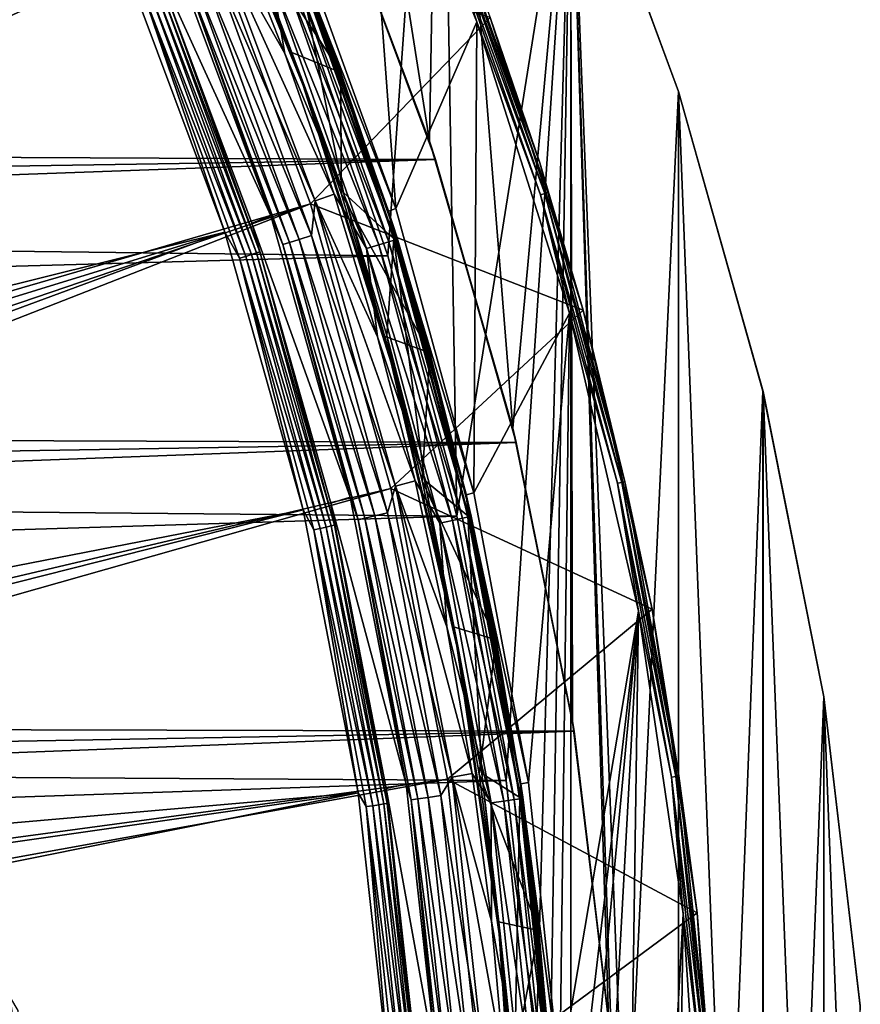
# Model space of a CAD drawing. Header units: millimetres. Extents: x -42.5 to 42.5, y -42.5 to 42.5.
# Tile 143 of 148: x 33.4 to 42.4, y 3.4 to 13.9. Entities that reach past the tile are written whole.
import ezdxf

# ---------------------------------------------------------------- set-up
doc = ezdxf.new("R2010")
doc.units = ezdxf.units.MM
doc.header["$LTSCALE"] = 127.314815
for name, color, linetype in [('1', 7, 'CONTINUOUS'), ('104', 7, 'CONTINUOUS'), ('113', 7, 'CONTINUOUS'), ('2', 7, 'CONTINUOUS'), ('21', 7, 'CONTINUOUS'), ('4', 7, 'CONTINUOUS'), ('47', 7, 'CONTINUOUS'), ('5', 7, 'CONTINUOUS'), ('52', 7, 'CONTINUOUS'), ('53', 7, 'CONTINUOUS'), ('54', 7, 'CONTINUOUS'), ('55', 7, 'CONTINUOUS'), ('56', 7, 'CONTINUOUS'), ('57', 7, 'CONTINUOUS'), ('58', 7, 'CONTINUOUS'), ('59', 7, 'CONTINUOUS'), ('6', 7, 'CONTINUOUS'), ('67', 7, 'CONTINUOUS'), ('68', 7, 'CONTINUOUS'), ('69', 7, 'CONTINUOUS'), ('72', 7, 'CONTINUOUS'), ('73', 7, 'CONTINUOUS'), ('75', 7, 'CONTINUOUS'), ('78', 7, 'CONTINUOUS'), ('79', 7, 'CONTINUOUS'), ('82', 7, 'CONTINUOUS'), ('84', 7, 'CONTINUOUS'), ('9', 7, 'CONTINUOUS')]:
    doc.layers.add(name, color=color, linetype=linetype)

msp = doc.modelspace()

# ---------------------------------------------------------------- linework, layer by layer
at = {"layer": '1', "linetype": 'Continuous'}
for points in [[(36.362, 14.1), (37.867, 19.296), (37.305, 11.373), (36.362, 14.1)], [(37.305, 11.373), (37.867, 19.296), (38.043, 8.585), (37.305, 11.373)], [(37.867, 19.296), (39.265, 16.265), (38.043, 8.585), (37.867, 19.296)], [(38.043, 8.585), (39.265, 16.265), (38.574, 5.749), (38.043, 8.585)], [(38.574, 5.749), (39.265, 16.265), (38.893, 2.883), (38.574, 5.749)], [(38.893, 2.883), (39.265, 16.265), (39, 0), (38.893, 2.883)], [(39.265, 16.265), (39.264, -16.265), (39, 0), (39.265, 16.265)], [(39.264, -16.265), (39.265, 16.265), (40.419, -13.135), (39.264, -16.265)], [(39.265, 16.265), (40.42, 13.134), (40.419, -13.135), (39.265, 16.265)], [(40.419, -13.135), (40.42, 13.134), (41.325, -9.923), (40.419, -13.135)], [(40.42, 13.134), (41.326, 9.922), (41.325, -9.923), (40.42, 13.134)], [(41.325, -9.923), (41.326, 9.922), (41.977, -6.649), (41.325, -9.923)], [(41.326, 9.922), (41.977, 6.649), (41.977, -6.649), (41.326, 9.922)], [(41.977, 6.649), (42.369, 3.335), (41.977, -6.649), (41.977, 6.649)]]:
    msp.add_3dface(points, dxfattribs=at)
at = {"layer": '104', "linetype": 'Continuous'}
for points in [[(25.484, 16.493, 33.6), (33.498, 0.34, 33.6), (24.345, 16.179, 33.6), (25.484, 16.493, 33.6)], [(33.338, 3.287, 33.6), (33.498, 0.34, 33.6), (25.484, 16.493, 33.6), (33.338, 3.287, 33.6)], [(24.345, 16.179, 33.6), (33.398, -2.609, 33.6), (23.171, 16.061, 33.6), (24.345, 16.179, 33.6)], [(33.498, 0.34, 33.6), (33.398, -2.609, 33.6), (24.345, 16.179, 33.6), (33.498, 0.34, 33.6)], [(33.398, -2.609, 33.6), (33.04, -5.534, 33.6), (21.996, 16.141, 33.6), (33.398, -2.609, 33.6)], [(23.171, 16.061, 33.6), (33.398, -2.609, 33.6), (21.996, 16.141, 33.6), (23.171, 16.061, 33.6)]]:
    msp.add_3dface(points, dxfattribs=at)
at = {"layer": '113', "linetype": 'Continuous'}
for points in [[(33.398, 1.047, 35.422), (33.283, 3.238, 35.31), (33.191, 3.855, 35.422), (33.398, 1.047, 35.422)], [(33.398, 1.047, 35.422), (33.191, 3.855, 35.422), (33.332, 1.045, 35.516), (33.398, 1.047, 35.422)]]:
    msp.add_3dface(points, dxfattribs=at)
at = {"layer": '2', "linetype": 'Continuous'}
for points in [[(40.419, 13.135, 50), (39.265, 16.265), (39.264, 16.265, 50), (40.419, 13.135, 50)], [(40.42, 13.134), (39.265, 16.265), (40.419, 13.135, 50), (40.42, 13.134)], [(41.325, 9.923, 50), (40.42, 13.134), (40.419, 13.135, 50), (41.325, 9.923, 50)], [(41.326, 9.922), (40.42, 13.134), (41.325, 9.923, 50), (41.326, 9.922)], [(41.977, 6.649, 50), (41.326, 9.922), (41.325, 9.923, 50), (41.977, 6.649, 50)], [(41.977, 6.649), (41.326, 9.922), (41.977, 6.649, 50), (41.977, 6.649)], [(42.369, 3.336, 50), (41.977, 6.649), (41.977, 6.649, 50), (42.369, 3.336, 50)], [(42.369, 3.335), (41.977, 6.649), (42.369, 3.336, 50), (42.369, 3.335)]]:
    msp.add_3dface(points, dxfattribs=at)
at = {"layer": '21', "linetype": 'Continuous'}
for points in [[(36.362, 14.1), (37.304, 11.375, 20.4), (36.362, 14.101, 20.4), (36.362, 14.1)], [(36.362, 14.1), (37.305, 11.373), (37.304, 11.375, 20.4), (36.362, 14.1)], [(37.305, 11.373), (38.043, 8.586, 20.4), (37.304, 11.375, 20.4), (37.305, 11.373)], [(37.305, 11.373), (38.043, 8.585), (38.043, 8.586, 20.4), (37.305, 11.373)], [(38.043, 8.585), (38.574, 5.75, 20.4), (38.043, 8.586, 20.4), (38.043, 8.585)], [(38.043, 8.585), (38.574, 5.749), (38.574, 5.75, 20.4), (38.043, 8.585)], [(38.574, 5.749), (38.893, 2.883), (38.574, 5.75, 20.4), (38.574, 5.749)], [(38.893, 2.883), (38.893, 2.883, 20.4), (38.574, 5.75, 20.4), (38.893, 2.883)]]:
    msp.add_3dface(points, dxfattribs=at)
at = {"layer": '4', "linetype": 'Continuous'}
for points in [[(37.751, 12.604, 50), (36.237, 22.207, 50), (36.615, 15.601, 50), (37.751, 12.604, 50)], [(37.867, 19.296, 50), (36.237, 22.207, 50), (37.751, 12.604, 50), (37.867, 19.296, 50)], [(38.643, 9.526, 50), (37.867, 19.296, 50), (37.751, 12.604, 50), (38.643, 9.526, 50)], [(39.264, 16.265, 50), (37.867, 19.296, 50), (38.643, 9.526, 50), (39.264, 16.265, 50)], [(39.285, 6.384, 50), (39.264, 16.265, 50), (38.643, 9.526, 50), (39.285, 6.384, 50)], [(40.419, 13.135, 50), (39.264, 16.265, 50), (39.8, 0, 50), (40.419, 13.135, 50)], [(39.8, 0, 50), (39.264, 16.265, 50), (39.671, 3.203, 50), (39.8, 0, 50)], [(39.671, 3.203, 50), (39.264, 16.265, 50), (39.285, 6.384, 50), (39.671, 3.203, 50)], [(40.42, -13.134, 50), (40.419, 13.135, 50), (39.8, 0, 50), (40.42, -13.134, 50)], [(41.325, 9.923, 50), (40.419, 13.135, 50), (40.42, -13.134, 50), (41.325, 9.923, 50)], [(41.325, 9.923, 50), (40.42, -13.134, 50), (41.326, -9.922, 50), (41.325, 9.923, 50)], [(41.977, 6.649, 50), (41.325, 9.923, 50), (41.326, -9.922, 50), (41.977, 6.649, 50)], [(41.977, 6.649, 50), (41.326, -9.922, 50), (41.977, -6.649, 50), (41.977, 6.649, 50)], [(42.369, 3.336, 50), (41.977, 6.649, 50), (42.369, -3.335, 50), (42.369, 3.336, 50)], [(41.977, 6.649, 50), (41.977, -6.649, 50), (42.369, -3.335, 50), (41.977, 6.649, 50)]]:
    msp.add_3dface(points, dxfattribs=at)
at = {"layer": '47', "linetype": 'Continuous'}
for points in [[(34.015, 17.774, 50), (32.432, 20.521, 50), (14.176, 7.524, 36.185), (34.015, 17.774, 50)], [(14.621, 6.619, 36.185), (34.015, 17.774, 50), (14.176, 7.524, 36.185), (14.621, 6.619, 36.185)], [(35.367, 14.904, 50), (34.015, 17.774, 50), (14.621, 6.619, 36.185), (35.367, 14.904, 50)], [(15.007, 5.688, 36.185), (35.367, 14.904, 50), (14.621, 6.619, 36.185), (15.007, 5.688, 36.185)], [(36.477, 11.933, 50), (35.367, 14.904, 50), (15.007, 5.688, 36.185), (36.477, 11.933, 50)], [(15.335, 4.735, 36.185), (36.477, 11.933, 50), (15.007, 5.688, 36.185), (15.335, 4.735, 36.185)], [(15.602, 3.764, 36.185), (36.477, 11.933, 50), (15.335, 4.735, 36.185), (15.602, 3.764, 36.185)], [(37.338, 8.88, 50), (36.477, 11.933, 50), (15.602, 3.764, 36.185), (37.338, 8.88, 50)], [(15.807, 2.777, 36.185), (37.338, 8.88, 50), (15.602, 3.764, 36.185), (15.807, 2.777, 36.185)], [(37.944, 5.765, 50), (37.338, 8.88, 50), (15.807, 2.777, 36.185), (37.944, 5.765, 50)], [(15.95, 1.779, 36.185), (37.944, 5.765, 50), (15.807, 2.777, 36.185), (15.95, 1.779, 36.185)], [(38.29, 2.612, 50), (37.944, 5.765, 50), (15.95, 1.779, 36.185), (38.29, 2.612, 50)]]:
    msp.add_3dface(points, dxfattribs=at)
at = {"layer": '5', "linetype": 'Continuous'}
for points in [[(37.751, 12.604, 50), (36.615, 15.601, 50), (36.716, 15.362, 24.8), (37.751, 12.604, 50)], [(37.817, 12.406, 24.8), (37.751, 12.604, 50), (36.716, 15.362, 24.8), (37.817, 12.406, 24.8)], [(38.643, 9.526, 50), (37.751, 12.604, 50), (37.817, 12.406, 24.8), (38.643, 9.526, 50)], [(38.681, 9.373, 24.8), (38.643, 9.526, 50), (37.817, 12.406, 24.8), (38.681, 9.373, 24.8)], [(39.285, 6.384, 50), (38.643, 9.526, 50), (38.681, 9.373, 24.8), (39.285, 6.384, 50)], [(39.301, 6.281, 24.8), (39.285, 6.384, 50), (38.681, 9.373, 24.8), (39.301, 6.281, 24.8)], [(39.671, 3.203, 50), (39.285, 6.384, 50), (39.301, 6.281, 24.8), (39.671, 3.203, 50)], [(39.675, 3.151, 24.8), (39.671, 3.203, 50), (39.301, 6.281, 24.8), (39.675, 3.151, 24.8)]]:
    msp.add_3dface(points, dxfattribs=at)
at = {"layer": '52', "linetype": 'Continuous'}
for points in [[(35.367, 14.904, 50), (36.477, 11.933, 50), (38.402, 13.928, 50), (35.367, 14.904, 50)], [(36.477, 11.933, 50), (39.398, 10.793, 50), (38.402, 13.928, 50), (36.477, 11.933, 50)], [(36.477, 11.933, 50), (37.338, 8.88, 50), (39.398, 10.793, 50), (36.477, 11.933, 50)], [(37.338, 8.88, 50), (40.139, 7.588, 50), (39.398, 10.793, 50), (37.338, 8.88, 50)], [(37.338, 8.88, 50), (37.944, 5.765, 50), (40.139, 7.588, 50), (37.338, 8.88, 50)], [(37.944, 5.765, 50), (40.62, 4.333, 50), (40.139, 7.588, 50), (37.944, 5.765, 50)], [(37.944, 5.765, 50), (38.29, 2.612, 50), (40.62, 4.333, 50), (37.944, 5.765, 50)], [(38.29, 2.612, 50), (40.837, 1.05, 50), (40.62, 4.333, 50), (38.29, 2.612, 50)]]:
    msp.add_3dface(points, dxfattribs=at)
at = {"layer": '53', "linetype": 'Continuous'}
for points in [[(39.398, 10.793, 50), (38.402, 13.928, 49.15), (38.402, 13.928, 50), (39.398, 10.793, 50)], [(38.932, 12.37, 49.15), (38.402, 13.928, 49.15), (39.398, 10.793, 50), (38.932, 12.37, 49.15)], [(39.399, 10.792, 49.15), (38.932, 12.37, 49.15), (39.398, 10.793, 50), (39.399, 10.792, 49.15)], [(40.139, 7.588, 50), (39.399, 10.792, 49.15), (39.398, 10.793, 50), (40.139, 7.588, 50)], [(40.139, 7.587, 49.15), (39.399, 10.792, 49.15), (40.139, 7.588, 50), (40.139, 7.587, 49.15)], [(40.62, 4.333, 50), (40.139, 7.587, 49.15), (40.139, 7.588, 50), (40.62, 4.333, 50)], [(40.62, 4.333, 49.15), (40.139, 7.587, 49.15), (40.62, 4.333, 50), (40.62, 4.333, 49.15)], [(40.837, 1.05, 50), (40.62, 4.333, 49.15), (40.62, 4.333, 50), (40.837, 1.05, 50)], [(40.836, 1.051, 49.15), (40.62, 4.333, 49.15), (40.837, 1.05, 50), (40.836, 1.051, 49.15)]]:
    msp.add_3dface(points, dxfattribs=at)
at = {"layer": '54', "linetype": 'Continuous'}
for points in [[(38.259, 13.882, 49), (37.018, 16.915, 49), (37.878, 15.047, 49.011), (38.259, 13.882, 49)], [(37.878, 15.047, 49.011), (37.923, 15.065, 49.044), (38.988, 12.043, 49.044), (37.878, 15.047, 49.011)], [(38.942, 12.029, 49.011), (38.259, 13.882, 49), (37.878, 15.047, 49.011), (38.942, 12.029, 49.011)], [(38.942, 12.029, 49.011), (37.878, 15.047, 49.011), (38.988, 12.043, 49.044), (38.942, 12.029, 49.011)], [(37.953, 15.077, 49.093), (39.019, 12.053, 49.093), (37.923, 15.065, 49.044), (37.953, 15.077, 49.093)], [(37.923, 15.065, 49.044), (39.019, 12.053, 49.093), (38.988, 12.043, 49.044), (37.923, 15.065, 49.044)], [(38.402, 13.928, 49.15), (38.932, 12.37, 49.15), (37.953, 15.077, 49.093), (38.402, 13.928, 49.15)], [(37.953, 15.077, 49.093), (38.932, 12.37, 49.15), (39.019, 12.053, 49.093), (37.953, 15.077, 49.093)], [(39.252, 10.759, 49), (38.259, 13.882, 49), (38.942, 12.029, 49.011), (39.252, 10.759, 49)], [(38.932, 12.37, 49.15), (39.399, 10.792, 49.15), (39.019, 12.053, 49.093), (38.932, 12.37, 49.15)], [(38.942, 12.029, 49.011), (38.988, 12.043, 49.044), (39.813, 8.947, 49.044), (38.942, 12.029, 49.011)], [(39.019, 12.053, 49.093), (39.845, 8.954, 49.093), (38.988, 12.043, 49.044), (39.019, 12.053, 49.093)], [(38.988, 12.043, 49.044), (39.845, 8.954, 49.093), (39.813, 8.947, 49.044), (38.988, 12.043, 49.044)], [(39.019, 12.053, 49.093), (39.399, 10.792, 49.15), (39.845, 8.954, 49.093), (39.019, 12.053, 49.093)], [(39.766, 8.937, 49.011), (39.252, 10.759, 49), (38.942, 12.029, 49.011), (39.766, 8.937, 49.011)], [(39.766, 8.937, 49.011), (38.942, 12.029, 49.011), (39.813, 8.947, 49.044), (39.766, 8.937, 49.011)], [(39.399, 10.792, 49.15), (40.139, 7.587, 49.15), (39.845, 8.954, 49.093), (39.399, 10.792, 49.15)], [(39.99, 7.566, 49), (39.252, 10.759, 49), (39.766, 8.937, 49.011), (39.99, 7.566, 49)], [(39.766, 8.937, 49.011), (39.813, 8.947, 49.044), (40.392, 5.796, 49.044), (39.766, 8.937, 49.011)], [(40.344, 5.789, 49.011), (39.99, 7.566, 49), (39.766, 8.937, 49.011), (40.344, 5.789, 49.011)], [(40.344, 5.789, 49.011), (39.766, 8.937, 49.011), (40.392, 5.796, 49.044), (40.344, 5.789, 49.011)], [(39.845, 8.954, 49.093), (40.425, 5.801, 49.093), (39.813, 8.947, 49.044), (39.845, 8.954, 49.093)], [(39.813, 8.947, 49.044), (40.425, 5.801, 49.093), (40.392, 5.796, 49.044), (39.813, 8.947, 49.044)], [(39.845, 8.954, 49.093), (40.139, 7.587, 49.15), (40.425, 5.801, 49.093), (39.845, 8.954, 49.093)], [(40.47, 4.324, 49), (39.99, 7.566, 49), (40.344, 5.789, 49.011), (40.47, 4.324, 49)], [(40.139, 7.587, 49.15), (40.62, 4.333, 49.15), (40.425, 5.801, 49.093), (40.139, 7.587, 49.15)], [(40.344, 5.789, 49.011), (40.392, 5.796, 49.044), (40.723, 2.609, 49.044), (40.344, 5.789, 49.011)], [(40.674, 2.606, 49.011), (40.47, 4.324, 49), (40.344, 5.789, 49.011), (40.674, 2.606, 49.011)], [(40.674, 2.606, 49.011), (40.344, 5.789, 49.011), (40.723, 2.609, 49.044), (40.674, 2.606, 49.011)], [(40.425, 5.801, 49.093), (40.755, 2.611, 49.093), (40.392, 5.796, 49.044), (40.425, 5.801, 49.093)], [(40.392, 5.796, 49.044), (40.755, 2.611, 49.093), (40.723, 2.609, 49.044), (40.392, 5.796, 49.044)], [(40.425, 5.801, 49.093), (40.62, 4.333, 49.15), (40.755, 2.611, 49.093), (40.425, 5.801, 49.093)], [(40.62, 4.333, 49.15), (40.836, 1.051, 49.15), (40.755, 2.611, 49.093), (40.62, 4.333, 49.15)], [(40.686, 1.054, 49), (40.47, 4.324, 49), (40.674, 2.606, 49.011), (40.686, 1.054, 49)]]:
    msp.add_3dface(points, dxfattribs=at)
at = {"layer": '55', "linetype": 'Continuous'}
for points in [[(37.391, 11.882, 49), (36.314, 14.852, 49), (37.018, 16.915, 49), (37.391, 11.882, 49)], [(38.259, 13.882, 49), (37.391, 11.882, 49), (37.018, 16.915, 49), (38.259, 13.882, 49)], [(38.226, 8.835, 49), (37.391, 11.882, 49), (38.259, 13.882, 49), (38.226, 8.835, 49)], [(39.252, 10.759, 49), (38.226, 8.835, 49), (38.259, 13.882, 49), (39.252, 10.759, 49)], [(38.813, 5.73, 49), (38.226, 8.835, 49), (39.252, 10.759, 49), (38.813, 5.73, 49)], [(39.148, 2.588, 49), (38.813, 5.73, 49), (39.252, 10.759, 49), (39.148, 2.588, 49)], [(39.99, 7.566, 49), (39.148, 2.588, 49), (39.252, 10.759, 49), (39.99, 7.566, 49)], [(39.756, -8.713, 49), (38.926, -11.884, 49), (39.99, 7.566, 49), (39.756, -8.713, 49)], [(38.926, -11.884, 49), (39.229, -0.571, 49), (39.99, 7.566, 49), (38.926, -11.884, 49)], [(39.221, 1.01, 49), (39.148, 2.588, 49), (39.99, 7.566, 49), (39.221, 1.01, 49)], [(39.229, -0.571, 49), (39.221, 1.01, 49), (39.99, 7.566, 49), (39.229, -0.571, 49)], [(40.47, 4.324, 49), (39.756, -8.713, 49), (39.99, 7.566, 49), (40.47, 4.324, 49)], [(40.329, -5.486, 49), (39.756, -8.713, 49), (40.47, 4.324, 49), (40.329, -5.486, 49)], [(40.686, 1.054, 49), (40.329, -5.486, 49), (40.47, 4.324, 49), (40.686, 1.054, 49)]]:
    msp.add_3dface(points, dxfattribs=at)
at = {"layer": '56', "linetype": 'Continuous'}
for points in [[(37.391, 11.882, 49), (36.238, 14.818, 48.948), (36.314, 14.852, 49), (37.391, 11.882, 49)], [(37.312, 11.854, 48.948), (36.238, 14.818, 48.948), (37.391, 11.882, 49), (37.312, 11.854, 48.948)], [(38.226, 8.835, 49), (37.312, 11.854, 48.948), (37.391, 11.882, 49), (38.226, 8.835, 49)], [(38.145, 8.814, 48.948), (37.312, 11.854, 48.948), (38.226, 8.835, 49), (38.145, 8.814, 48.948)], [(38.813, 5.73, 49), (38.145, 8.814, 48.948), (38.226, 8.835, 49), (38.813, 5.73, 49)], [(38.731, 5.716, 48.948), (38.145, 8.814, 48.948), (38.813, 5.73, 49), (38.731, 5.716, 48.948)], [(39.148, 2.588, 49), (38.731, 5.716, 48.948), (38.813, 5.73, 49), (39.148, 2.588, 49)], [(39.065, 2.582, 48.948), (38.731, 5.716, 48.948), (39.148, 2.588, 49), (39.065, 2.582, 48.948)]]:
    msp.add_3dface(points, dxfattribs=at)
at = {"layer": '57', "linetype": 'Continuous'}
for points in [[(34.476, 14.524, 47.872), (16.434, 7.953, 36.022), (33.159, 17.321, 47.872), (34.476, 14.524, 47.872)], [(16.869, 6.984, 36.022), (16.434, 7.953, 36.022), (34.476, 14.524, 47.872), (16.869, 6.984, 36.022)], [(35.558, 11.628, 47.872), (16.869, 6.984, 36.022), (34.476, 14.524, 47.872), (35.558, 11.628, 47.872)], [(17.246, 5.991, 36.022), (16.869, 6.984, 36.022), (35.558, 11.628, 47.872), (17.246, 5.991, 36.022)], [(17.565, 4.979, 36.022), (17.246, 5.991, 36.022), (35.558, 11.628, 47.872), (17.565, 4.979, 36.022)], [(36.396, 8.653, 47.872), (17.565, 4.979, 36.022), (35.558, 11.628, 47.872), (36.396, 8.653, 47.872)], [(17.825, 3.95, 36.022), (17.565, 4.979, 36.022), (36.396, 8.653, 47.872), (17.825, 3.95, 36.022)], [(36.986, 5.618, 47.872), (17.825, 3.95, 36.022), (36.396, 8.653, 47.872), (36.986, 5.618, 47.872)], [(18.024, 2.907, 36.022), (17.825, 3.95, 36.022), (36.986, 5.618, 47.872), (18.024, 2.907, 36.022)], [(18.163, 1.855, 36.022), (18.024, 2.907, 36.022), (36.986, 5.618, 47.872), (18.163, 1.855, 36.022)], [(37.324, 2.546, 47.872), (18.163, 1.855, 36.022), (36.986, 5.618, 47.872), (37.324, 2.546, 47.872)]]:
    msp.add_3dface(points, dxfattribs=at)
at = {"layer": '58', "linetype": 'Continuous'}
for points in [[(37.312, 11.854, 48.948), (36.384, 14.454, 44.923), (36.238, 14.818, 48.948), (37.312, 11.854, 48.948)], [(37.406, 11.555, 44.923), (36.384, 14.454, 44.923), (37.312, 11.854, 48.948), (37.406, 11.555, 44.923)], [(38.145, 8.814, 48.948), (37.406, 11.555, 44.923), (37.312, 11.854, 48.948), (38.145, 8.814, 48.948)], [(38.197, 8.584, 44.923), (37.406, 11.555, 44.923), (38.145, 8.814, 48.948), (38.197, 8.584, 44.923)], [(38.731, 5.716, 48.948), (38.197, 8.584, 44.923), (38.145, 8.814, 48.948), (38.731, 5.716, 48.948)], [(38.753, 5.561, 44.923), (38.197, 8.584, 44.923), (38.731, 5.716, 48.948), (38.753, 5.561, 44.923)], [(39.065, 2.582, 48.948), (38.753, 5.561, 44.923), (38.731, 5.716, 48.948), (39.065, 2.582, 48.948)], [(39.07, 2.503, 44.923), (38.753, 5.561, 44.923), (39.065, 2.582, 48.948), (39.07, 2.503, 44.923)]]:
    msp.add_3dface(points, dxfattribs=at)
at = {"layer": '59', "linetype": 'Continuous'}
for points in [[(37.306, 11.873, 41.5), (36.23, 14.836, 41.5), (36.38, 14.464, 42.846), (37.306, 11.873, 41.5)], [(37.306, 11.873, 41.5), (36.38, 14.464, 42.846), (37.403, 11.566, 42.846), (37.306, 11.873, 41.5)], [(38.14, 8.834, 41.5), (37.306, 11.873, 41.5), (37.403, 11.566, 42.846), (38.14, 8.834, 41.5)], [(38.14, 8.834, 41.5), (37.403, 11.566, 42.846), (38.195, 8.596, 42.846), (38.14, 8.834, 41.5)], [(38.727, 5.737, 41.5), (38.14, 8.834, 41.5), (38.195, 8.596, 42.846), (38.727, 5.737, 41.5)], [(38.727, 5.737, 41.5), (38.195, 8.596, 42.846), (38.751, 5.574, 42.846), (38.727, 5.737, 41.5)], [(39.063, 2.603, 41.5), (38.727, 5.737, 41.5), (38.751, 5.574, 42.846), (39.063, 2.603, 41.5)], [(39.063, 2.603, 41.5), (38.751, 5.574, 42.846), (39.069, 2.517, 42.846), (39.063, 2.603, 41.5)]]:
    msp.add_3dface(points, dxfattribs=at)
at = {"layer": '6', "linetype": 'Continuous'}
for points in [[(-37.696, 12.771, 24.8), (37.817, 12.406, 24.8), (36.716, 15.362, 24.8), (-37.696, 12.771, 24.8)], [(-37.143, 14.299, 24.8), (-37.696, 12.771, 24.8), (36.716, 15.362, 24.8), (-37.143, 14.299, 24.8)], [(-37.696, 12.771, 24.8), (-38.185, 11.222, 24.8), (37.817, 12.406, 24.8), (-37.696, 12.771, 24.8)], [(-38.611, 9.654, 24.8), (38.681, 9.373, 24.8), (37.817, 12.406, 24.8), (-38.611, 9.654, 24.8)], [(-38.185, 11.222, 24.8), (-38.611, 9.654, 24.8), (37.817, 12.406, 24.8), (-38.185, 11.222, 24.8)], [(-38.611, 9.654, 24.8), (-38.973, 8.069, 24.8), (38.681, 9.373, 24.8), (-38.611, 9.654, 24.8)], [(-39.27, 6.472, 24.8), (39.301, 6.281, 24.8), (38.681, 9.373, 24.8), (-39.27, 6.472, 24.8)], [(-38.973, 8.069, 24.8), (-39.27, 6.472, 24.8), (38.681, 9.373, 24.8), (-38.973, 8.069, 24.8)], [(-39.27, 6.472, 24.8), (-39.502, 4.863, 24.8), (39.301, 6.281, 24.8), (-39.27, 6.472, 24.8)], [(-39.667, 3.247, 24.8), (39.675, 3.151, 24.8), (39.301, 6.281, 24.8), (-39.667, 3.247, 24.8)], [(-39.502, 4.863, 24.8), (-39.667, 3.247, 24.8), (39.301, 6.281, 24.8), (-39.502, 4.863, 24.8)]]:
    msp.add_3dface(points, dxfattribs=at)
at = {"layer": '67', "linetype": 'Continuous'}
for points in [[(34.757, 14.643, 47.709), (35.847, 11.723, 47.709), (34.896, 14.271, 47.777), (34.757, 14.643, 47.709)], [(35.558, 11.628, 47.872), (34.476, 14.524, 47.872), (34.686, 14.185, 47.898), (35.558, 11.628, 47.872)], [(34.862, 14.257, 47.836), (35.896, 11.406, 47.836), (34.811, 14.237, 47.879), (34.862, 14.257, 47.836)], [(34.896, 14.271, 47.777), (35.931, 11.417, 47.777), (34.862, 14.257, 47.836), (34.896, 14.271, 47.777)], [(34.862, 14.257, 47.836), (35.931, 11.417, 47.777), (35.896, 11.406, 47.836), (34.862, 14.257, 47.836)], [(34.896, 14.271, 47.777), (35.847, 11.723, 47.709), (35.931, 11.417, 47.777), (34.896, 14.271, 47.777)], [(34.686, 14.185, 47.898), (34.75, 14.212, 47.9), (35.781, 11.369, 47.9), (34.686, 14.185, 47.898)], [(35.715, 11.348, 47.898), (35.558, 11.628, 47.872), (34.686, 14.185, 47.898), (35.715, 11.348, 47.898)], [(35.715, 11.348, 47.898), (34.686, 14.185, 47.898), (35.781, 11.369, 47.9), (35.715, 11.348, 47.898)], [(34.811, 14.237, 47.879), (35.844, 11.389, 47.879), (34.75, 14.212, 47.9), (34.811, 14.237, 47.879)], [(34.75, 14.212, 47.9), (35.844, 11.389, 47.879), (35.781, 11.369, 47.9), (34.75, 14.212, 47.9)], [(34.811, 14.237, 47.879), (35.896, 11.406, 47.836), (35.844, 11.389, 47.879), (34.811, 14.237, 47.879)], [(35.847, 11.723, 47.709), (36.693, 8.724, 47.709), (35.931, 11.417, 47.777), (35.847, 11.723, 47.709)], [(36.396, 8.653, 47.872), (35.558, 11.628, 47.872), (35.715, 11.348, 47.898), (36.396, 8.653, 47.872)], [(35.896, 11.406, 47.836), (36.698, 8.48, 47.836), (35.844, 11.389, 47.879), (35.896, 11.406, 47.836)], [(35.931, 11.417, 47.777), (36.733, 8.489, 47.777), (35.896, 11.406, 47.836), (35.931, 11.417, 47.777)], [(35.896, 11.406, 47.836), (36.733, 8.489, 47.777), (36.698, 8.48, 47.836), (35.896, 11.406, 47.836)], [(35.931, 11.417, 47.777), (36.693, 8.724, 47.709), (36.733, 8.489, 47.777), (35.931, 11.417, 47.777)], [(35.715, 11.348, 47.898), (35.781, 11.369, 47.9), (36.58, 8.453, 47.9), (35.715, 11.348, 47.898)], [(36.512, 8.438, 47.898), (36.396, 8.653, 47.872), (35.715, 11.348, 47.898), (36.512, 8.438, 47.898)], [(36.512, 8.438, 47.898), (35.715, 11.348, 47.898), (36.58, 8.453, 47.9), (36.512, 8.438, 47.898)], [(35.844, 11.389, 47.879), (36.644, 8.468, 47.879), (35.781, 11.369, 47.9), (35.844, 11.389, 47.879)], [(35.781, 11.369, 47.9), (36.644, 8.468, 47.879), (36.58, 8.453, 47.9), (35.781, 11.369, 47.9)], [(35.844, 11.389, 47.879), (36.698, 8.48, 47.836), (36.644, 8.468, 47.879), (35.844, 11.389, 47.879)], [(36.986, 5.618, 47.872), (36.396, 8.653, 47.872), (36.512, 8.438, 47.898), (36.986, 5.618, 47.872)], [(36.693, 8.724, 47.709), (37.288, 5.665, 47.709), (36.733, 8.489, 47.777), (36.693, 8.724, 47.709)], [(36.512, 8.438, 47.898), (36.58, 8.453, 47.9), (37.142, 5.482, 47.9), (36.512, 8.438, 47.898)], [(36.644, 8.468, 47.879), (37.207, 5.492, 47.879), (36.58, 8.453, 47.9), (36.644, 8.468, 47.879)], [(36.58, 8.453, 47.9), (37.207, 5.492, 47.879), (37.142, 5.482, 47.9), (36.58, 8.453, 47.9)], [(36.698, 8.48, 47.836), (37.261, 5.5, 47.836), (36.644, 8.468, 47.879), (36.698, 8.48, 47.836)], [(36.644, 8.468, 47.879), (37.261, 5.5, 47.836), (37.207, 5.492, 47.879), (36.644, 8.468, 47.879)], [(36.733, 8.489, 47.777), (37.297, 5.505, 47.777), (36.698, 8.48, 47.836), (36.733, 8.489, 47.777)], [(36.698, 8.48, 47.836), (37.297, 5.505, 47.777), (37.261, 5.5, 47.836), (36.698, 8.48, 47.836)], [(36.733, 8.489, 47.777), (37.288, 5.665, 47.709), (37.297, 5.505, 47.777), (36.733, 8.489, 47.777)], [(37.073, 5.472, 47.898), (36.986, 5.618, 47.872), (36.512, 8.438, 47.898), (37.073, 5.472, 47.898)], [(37.073, 5.472, 47.898), (36.512, 8.438, 47.898), (37.142, 5.482, 47.9), (37.073, 5.472, 47.898)], [(37.324, 2.546, 47.872), (36.986, 5.618, 47.872), (37.073, 5.472, 47.898), (37.324, 2.546, 47.872)], [(37.288, 5.665, 47.709), (37.628, 2.566, 47.709), (37.297, 5.505, 47.777), (37.288, 5.665, 47.709)], [(37.207, 5.492, 47.879), (37.528, 2.48, 47.879), (37.142, 5.482, 47.9), (37.207, 5.492, 47.879)], [(37.261, 5.5, 47.836), (37.583, 2.484, 47.836), (37.207, 5.492, 47.879), (37.261, 5.5, 47.836)], [(37.207, 5.492, 47.879), (37.583, 2.484, 47.836), (37.528, 2.48, 47.879), (37.207, 5.492, 47.879)], [(37.297, 5.505, 47.777), (37.619, 2.486, 47.777), (37.261, 5.5, 47.836), (37.297, 5.505, 47.777)], [(37.261, 5.5, 47.836), (37.619, 2.486, 47.777), (37.583, 2.484, 47.836), (37.261, 5.5, 47.836)], [(37.297, 5.505, 47.777), (37.628, 2.566, 47.709), (37.619, 2.486, 47.777), (37.297, 5.505, 47.777)], [(37.073, 5.472, 47.898), (37.142, 5.482, 47.9), (37.462, 2.476, 47.9), (37.073, 5.472, 47.898)], [(37.393, 2.471, 47.898), (37.324, 2.546, 47.872), (37.073, 5.472, 47.898), (37.393, 2.471, 47.898)], [(37.393, 2.471, 47.898), (37.073, 5.472, 47.898), (37.462, 2.476, 47.9), (37.393, 2.471, 47.898)], [(37.142, 5.482, 47.9), (37.528, 2.48, 47.879), (37.462, 2.476, 47.9), (37.142, 5.482, 47.9)]]:
    msp.add_3dface(points, dxfattribs=at)
at = {"layer": '68', "linetype": 'Continuous'}
for points in [[(34.757, 14.643, 47.709), (34.952, 14.74, 41.483), (36.05, 11.804, 41.483), (34.757, 14.643, 47.709)], [(35.847, 11.723, 47.709), (34.757, 14.643, 47.709), (36.05, 11.804, 41.483), (35.847, 11.723, 47.709)], [(35.847, 11.723, 47.709), (36.05, 11.804, 41.483), (36.901, 8.788, 41.483), (35.847, 11.723, 47.709)], [(36.693, 8.724, 47.709), (35.847, 11.723, 47.709), (36.901, 8.788, 41.483), (36.693, 8.724, 47.709)], [(36.693, 8.724, 47.709), (36.901, 8.788, 41.483), (37.501, 5.711, 41.483), (36.693, 8.724, 47.709)], [(37.288, 5.665, 47.709), (36.693, 8.724, 47.709), (37.501, 5.711, 41.483), (37.288, 5.665, 47.709)], [(37.288, 5.665, 47.709), (37.501, 5.711, 41.483), (37.844, 2.596, 41.483), (37.288, 5.665, 47.709)], [(37.628, 2.566, 47.709), (37.288, 5.665, 47.709), (37.844, 2.596, 41.483), (37.628, 2.566, 47.709)]]:
    msp.add_3dface(points, dxfattribs=at)
at = {"layer": '69', "linetype": 'Continuous'}
for points in [[(35.411, 14.937, 41), (36.524, 11.963, 41), (35.433, 14.491, 41.023), (35.411, 14.937, 41)], [(36.05, 11.804, 41.483), (34.952, 14.74, 41.483), (35.137, 14.37, 41.332), (36.05, 11.804, 41.483)], [(35.433, 14.491, 41.023), (36.485, 11.593, 41.023), (35.306, 14.439, 41.091), (35.433, 14.491, 41.023)], [(35.433, 14.491, 41.023), (36.524, 11.963, 41), (36.485, 11.593, 41.023), (35.433, 14.491, 41.023)], [(35.137, 14.37, 41.332), (35.204, 14.397, 41.198), (36.249, 11.518, 41.198), (35.137, 14.37, 41.332)], [(36.179, 11.496, 41.332), (36.05, 11.804, 41.483), (35.137, 14.37, 41.332), (36.179, 11.496, 41.332)], [(36.179, 11.496, 41.332), (35.137, 14.37, 41.332), (36.249, 11.518, 41.198), (36.179, 11.496, 41.332)], [(35.306, 14.439, 41.091), (36.354, 11.551, 41.091), (35.204, 14.397, 41.198), (35.306, 14.439, 41.091)], [(35.204, 14.397, 41.198), (36.354, 11.551, 41.091), (36.249, 11.518, 41.198), (35.204, 14.397, 41.198)], [(35.306, 14.439, 41.091), (36.485, 11.593, 41.023), (36.354, 11.551, 41.091), (35.306, 14.439, 41.091)], [(36.524, 11.963, 41), (37.387, 8.906, 41), (36.485, 11.593, 41.023), (36.524, 11.963, 41)], [(36.901, 8.788, 41.483), (36.05, 11.804, 41.483), (36.179, 11.496, 41.332), (36.901, 8.788, 41.483)], [(36.179, 11.496, 41.332), (36.249, 11.518, 41.198), (37.058, 8.564, 41.198), (36.179, 11.496, 41.332)], [(36.354, 11.551, 41.091), (37.165, 8.588, 41.091), (36.249, 11.518, 41.198), (36.354, 11.551, 41.091)], [(36.249, 11.518, 41.198), (37.165, 8.588, 41.091), (37.058, 8.564, 41.198), (36.249, 11.518, 41.198)], [(36.485, 11.593, 41.023), (37.299, 8.619, 41.023), (36.354, 11.551, 41.091), (36.485, 11.593, 41.023)], [(36.354, 11.551, 41.091), (37.299, 8.619, 41.023), (37.165, 8.588, 41.091), (36.354, 11.551, 41.091)], [(36.485, 11.593, 41.023), (37.387, 8.906, 41), (37.299, 8.619, 41.023), (36.485, 11.593, 41.023)], [(36.987, 8.547, 41.332), (36.901, 8.788, 41.483), (36.179, 11.496, 41.332), (36.987, 8.547, 41.332)], [(36.987, 8.547, 41.332), (36.179, 11.496, 41.332), (37.058, 8.564, 41.198), (36.987, 8.547, 41.332)], [(37.387, 8.906, 41), (37.995, 5.788, 41), (37.299, 8.619, 41.023), (37.387, 8.906, 41)], [(37.501, 5.711, 41.483), (36.901, 8.788, 41.483), (36.987, 8.547, 41.332), (37.501, 5.711, 41.483)], [(36.987, 8.547, 41.332), (37.058, 8.564, 41.198), (37.627, 5.554, 41.198), (36.987, 8.547, 41.332)], [(37.555, 5.543, 41.332), (37.501, 5.711, 41.483), (36.987, 8.547, 41.332), (37.555, 5.543, 41.332)], [(37.555, 5.543, 41.332), (36.987, 8.547, 41.332), (37.627, 5.554, 41.198), (37.555, 5.543, 41.332)], [(37.165, 8.588, 41.091), (37.736, 5.57, 41.091), (37.058, 8.564, 41.198), (37.165, 8.588, 41.091)], [(37.058, 8.564, 41.198), (37.736, 5.57, 41.091), (37.627, 5.554, 41.198), (37.058, 8.564, 41.198)], [(37.299, 8.619, 41.023), (37.872, 5.59, 41.023), (37.165, 8.588, 41.091), (37.299, 8.619, 41.023)], [(37.165, 8.588, 41.091), (37.872, 5.59, 41.023), (37.736, 5.57, 41.091), (37.165, 8.588, 41.091)], [(37.299, 8.619, 41.023), (37.995, 5.788, 41), (37.872, 5.59, 41.023), (37.299, 8.619, 41.023)], [(37.844, 2.596, 41.483), (37.501, 5.711, 41.483), (37.555, 5.543, 41.332), (37.844, 2.596, 41.483)], [(37.995, 5.788, 41), (38.343, 2.631, 41), (37.872, 5.59, 41.023), (37.995, 5.788, 41)], [(37.555, 5.543, 41.332), (37.627, 5.554, 41.198), (37.952, 2.508, 41.198), (37.555, 5.543, 41.332)], [(37.879, 2.503, 41.332), (37.844, 2.596, 41.483), (37.555, 5.543, 41.332), (37.879, 2.503, 41.332)], [(37.879, 2.503, 41.332), (37.555, 5.543, 41.332), (37.952, 2.508, 41.198), (37.879, 2.503, 41.332)], [(37.736, 5.57, 41.091), (38.062, 2.515, 41.091), (37.627, 5.554, 41.198), (37.736, 5.57, 41.091)], [(37.627, 5.554, 41.198), (38.062, 2.515, 41.091), (37.952, 2.508, 41.198), (37.627, 5.554, 41.198)], [(37.872, 5.59, 41.023), (38.199, 2.525, 41.023), (37.736, 5.57, 41.091), (37.872, 5.59, 41.023)], [(37.736, 5.57, 41.091), (38.199, 2.525, 41.023), (38.062, 2.515, 41.091), (37.736, 5.57, 41.091)], [(37.872, 5.59, 41.023), (38.343, 2.631, 41), (38.199, 2.525, 41.023), (37.872, 5.59, 41.023)]]:
    msp.add_3dface(points, dxfattribs=at)
at = {"layer": '72', "linetype": 'Continuous'}
for points in [[(36.2, 13.542, 41), (35.411, 14.937, 41), (35.609, 15.027, 41), (36.2, 13.542, 41)], [(36.728, 12.035, 41), (35.411, 14.937, 41), (36.2, 13.542, 41), (36.728, 12.035, 41)], [(36.524, 11.963, 41), (35.411, 14.937, 41), (36.728, 12.035, 41), (36.524, 11.963, 41)], [(37.194, 10.508, 41), (36.524, 11.963, 41), (36.728, 12.035, 41), (37.194, 10.508, 41)], [(37.597, 8.962, 41), (36.524, 11.963, 41), (37.194, 10.508, 41), (37.597, 8.962, 41)], [(37.387, 8.906, 41), (36.524, 11.963, 41), (37.597, 8.962, 41), (37.387, 8.906, 41)], [(37.935, 7.4, 41), (37.387, 8.906, 41), (37.597, 8.962, 41), (37.935, 7.4, 41)], [(38.208, 5.826, 41), (37.387, 8.906, 41), (37.935, 7.4, 41), (38.208, 5.826, 41)], [(37.995, 5.788, 41), (37.387, 8.906, 41), (38.208, 5.826, 41), (37.995, 5.788, 41)], [(38.416, 4.243, 41), (37.995, 5.788, 41), (38.208, 5.826, 41), (38.416, 4.243, 41)], [(38.559, 2.652, 41), (37.995, 5.788, 41), (38.416, 4.243, 41), (38.559, 2.652, 41)], [(38.343, 2.631, 41), (37.995, 5.788, 41), (38.559, 2.652, 41), (38.343, 2.631, 41)]]:
    msp.add_3dface(points, dxfattribs=at)
at = {"layer": '73', "linetype": 'Continuous'}
for points in [[(36.2, 13.542, 41), (35.609, 15.027, 41), (36.063, 14.326, 41.024), (36.2, 13.542, 41)], [(36.23, 14.836, 41.5), (37.306, 11.873, 41.5), (36.362, 14.445, 41.346), (36.23, 14.836, 41.5)], [(36.063, 14.326, 41.024), (36.193, 14.378, 41.096), (37.209, 11.494, 41.096), (36.063, 14.326, 41.024)], [(36.296, 14.419, 41.206), (37.315, 11.526, 41.206), (36.193, 14.378, 41.096), (36.296, 14.419, 41.206)], [(36.193, 14.378, 41.096), (37.315, 11.526, 41.206), (37.209, 11.494, 41.096), (36.193, 14.378, 41.096)], [(36.362, 14.445, 41.346), (37.383, 11.547, 41.346), (36.296, 14.419, 41.206), (36.362, 14.445, 41.346)], [(36.296, 14.419, 41.206), (37.383, 11.547, 41.346), (37.315, 11.526, 41.206), (36.296, 14.419, 41.206)], [(36.362, 14.445, 41.346), (37.306, 11.873, 41.5), (37.383, 11.547, 41.346), (36.362, 14.445, 41.346)], [(37.076, 11.453, 41.024), (36.2, 13.542, 41), (36.063, 14.326, 41.024), (37.076, 11.453, 41.024)], [(37.076, 11.453, 41.024), (36.063, 14.326, 41.024), (37.209, 11.494, 41.096), (37.076, 11.453, 41.024)], [(36.728, 12.035, 41), (36.2, 13.542, 41), (37.076, 11.453, 41.024), (36.728, 12.035, 41)], [(37.194, 10.508, 41), (36.728, 12.035, 41), (37.076, 11.453, 41.024), (37.194, 10.508, 41)], [(37.306, 11.873, 41.5), (38.14, 8.834, 41.5), (37.383, 11.547, 41.346), (37.306, 11.873, 41.5)], [(37.315, 11.526, 41.206), (38.104, 8.563, 41.206), (37.209, 11.494, 41.096), (37.315, 11.526, 41.206)], [(37.383, 11.547, 41.346), (38.174, 8.579, 41.346), (37.315, 11.526, 41.206), (37.383, 11.547, 41.346)], [(37.315, 11.526, 41.206), (38.174, 8.579, 41.346), (38.104, 8.563, 41.206), (37.315, 11.526, 41.206)], [(37.383, 11.547, 41.346), (38.14, 8.834, 41.5), (38.174, 8.579, 41.346), (37.383, 11.547, 41.346)], [(37.076, 11.453, 41.024), (37.209, 11.494, 41.096), (37.996, 8.539, 41.096), (37.076, 11.453, 41.024)], [(37.86, 8.508, 41.024), (37.194, 10.508, 41), (37.076, 11.453, 41.024), (37.86, 8.508, 41.024)], [(37.86, 8.508, 41.024), (37.076, 11.453, 41.024), (37.996, 8.539, 41.096), (37.86, 8.508, 41.024)], [(37.209, 11.494, 41.096), (38.104, 8.563, 41.206), (37.996, 8.539, 41.096), (37.209, 11.494, 41.096)], [(37.597, 8.962, 41), (37.194, 10.508, 41), (37.86, 8.508, 41.024), (37.597, 8.962, 41)], [(37.935, 7.4, 41), (37.597, 8.962, 41), (37.86, 8.508, 41.024), (37.935, 7.4, 41)], [(38.14, 8.834, 41.5), (38.727, 5.737, 41.5), (38.174, 8.579, 41.346), (38.14, 8.834, 41.5)], [(38.104, 8.563, 41.206), (38.659, 5.547, 41.206), (37.996, 8.539, 41.096), (38.104, 8.563, 41.206)], [(38.174, 8.579, 41.346), (38.729, 5.557, 41.346), (38.104, 8.563, 41.206), (38.174, 8.579, 41.346)], [(38.104, 8.563, 41.206), (38.729, 5.557, 41.346), (38.659, 5.547, 41.206), (38.104, 8.563, 41.206)], [(38.174, 8.579, 41.346), (38.727, 5.737, 41.5), (38.729, 5.557, 41.346), (38.174, 8.579, 41.346)], [(37.86, 8.508, 41.024), (37.996, 8.539, 41.096), (38.549, 5.531, 41.096), (37.86, 8.508, 41.024)], [(38.411, 5.512, 41.024), (37.935, 7.4, 41), (37.86, 8.508, 41.024), (38.411, 5.512, 41.024)], [(38.411, 5.512, 41.024), (37.86, 8.508, 41.024), (38.549, 5.531, 41.096), (38.411, 5.512, 41.024)], [(37.996, 8.539, 41.096), (38.659, 5.547, 41.206), (38.549, 5.531, 41.096), (37.996, 8.539, 41.096)], [(38.208, 5.826, 41), (37.935, 7.4, 41), (38.411, 5.512, 41.024), (38.208, 5.826, 41)], [(38.416, 4.243, 41), (38.208, 5.826, 41), (38.411, 5.512, 41.024), (38.416, 4.243, 41)], [(38.727, 5.737, 41.5), (39.063, 2.603, 41.5), (38.729, 5.557, 41.346), (38.727, 5.737, 41.5)], [(38.411, 5.512, 41.024), (38.549, 5.531, 41.096), (38.864, 2.49, 41.096), (38.411, 5.512, 41.024)], [(38.725, 2.481, 41.024), (38.416, 4.243, 41), (38.411, 5.512, 41.024), (38.725, 2.481, 41.024)], [(38.725, 2.481, 41.024), (38.411, 5.512, 41.024), (38.864, 2.49, 41.096), (38.725, 2.481, 41.024)], [(38.659, 5.547, 41.206), (38.975, 2.497, 41.206), (38.549, 5.531, 41.096), (38.659, 5.547, 41.206)], [(38.549, 5.531, 41.096), (38.975, 2.497, 41.206), (38.864, 2.49, 41.096), (38.549, 5.531, 41.096)], [(38.729, 5.557, 41.346), (39.046, 2.502, 41.346), (38.659, 5.547, 41.206), (38.729, 5.557, 41.346)], [(38.659, 5.547, 41.206), (39.046, 2.502, 41.346), (38.975, 2.497, 41.206), (38.659, 5.547, 41.206)], [(38.729, 5.557, 41.346), (39.063, 2.603, 41.5), (39.046, 2.502, 41.346), (38.729, 5.557, 41.346)], [(38.559, 2.652, 41), (38.416, 4.243, 41), (38.725, 2.481, 41.024), (38.559, 2.652, 41)]]:
    msp.add_3dface(points, dxfattribs=at)
at = {"layer": '75', "linetype": 'Continuous'}
for points in [[(36.801, 13.339, 44.878), (35.608, 16.256, 44.878), (36.384, 14.454, 44.923), (36.801, 13.339, 44.878)], [(37.406, 11.555, 44.923), (36.801, 13.339, 44.878), (36.384, 14.454, 44.923), (37.406, 11.555, 44.923)], [(37.755, 10.334, 44.878), (36.801, 13.339, 44.878), (37.406, 11.555, 44.923), (37.755, 10.334, 44.878)], [(38.197, 8.584, 44.923), (37.755, 10.334, 44.878), (37.406, 11.555, 44.923), (38.197, 8.584, 44.923)], [(38.464, 7.261, 44.878), (37.755, 10.334, 44.878), (38.197, 8.584, 44.923), (38.464, 7.261, 44.878)], [(38.753, 5.561, 44.923), (38.464, 7.261, 44.878), (38.197, 8.584, 44.923), (38.753, 5.561, 44.923)], [(38.923, 4.143, 44.878), (38.464, 7.261, 44.878), (38.753, 5.561, 44.923), (38.923, 4.143, 44.878)], [(39.07, 2.503, 44.923), (38.923, 4.143, 44.878), (38.753, 5.561, 44.923), (39.07, 2.503, 44.923)], [(39.131, 0.998, 44.878), (38.923, 4.143, 44.878), (39.07, 2.503, 44.923), (39.131, 0.998, 44.878)]]:
    msp.add_3dface(points, dxfattribs=at)
at = {"layer": '78', "linetype": 'Continuous'}
for points in [[(36.801, 13.339, 44.878), (35.683, 15.043, 43.527), (35.608, 16.256, 44.878), (36.801, 13.339, 44.878)], [(36.274, 13.555, 43.527), (35.683, 15.043, 43.527), (36.801, 13.339, 44.878), (36.274, 13.555, 43.527)], [(36.803, 12.044, 43.527), (36.274, 13.555, 43.527), (36.801, 13.339, 44.878), (36.803, 12.044, 43.527)], [(37.755, 10.334, 44.878), (36.803, 12.044, 43.527), (36.801, 13.339, 44.878), (37.755, 10.334, 44.878)], [(37.27, 10.512, 43.527), (36.803, 12.044, 43.527), (37.755, 10.334, 44.878), (37.27, 10.512, 43.527)], [(37.672, 8.964, 43.527), (37.27, 10.512, 43.527), (37.755, 10.334, 44.878), (37.672, 8.964, 43.527)], [(38.464, 7.261, 44.878), (37.672, 8.964, 43.527), (37.755, 10.334, 44.878), (38.464, 7.261, 44.878)], [(38.01, 7.4, 43.527), (37.672, 8.964, 43.527), (38.464, 7.261, 44.878), (38.01, 7.4, 43.527)], [(38.284, 5.823, 43.527), (38.01, 7.4, 43.527), (38.464, 7.261, 44.878), (38.284, 5.823, 43.527)], [(38.923, 4.143, 44.878), (38.284, 5.823, 43.527), (38.464, 7.261, 44.878), (38.923, 4.143, 44.878)], [(38.491, 4.237, 43.527), (38.284, 5.823, 43.527), (38.923, 4.143, 44.878), (38.491, 4.237, 43.527)], [(38.634, 2.642, 43.527), (38.491, 4.237, 43.527), (38.923, 4.143, 44.878), (38.634, 2.642, 43.527)], [(39.131, 0.998, 44.878), (38.634, 2.642, 43.527), (38.923, 4.143, 44.878), (39.131, 0.998, 44.878)]]:
    msp.add_3dface(points, dxfattribs=at)
at = {"layer": '79', "linetype": 'Continuous'}
for points in [[(35.217, 16.087, 43.478), (36.397, 13.201, 43.478), (35.226, 16.091, 43.43), (35.217, 16.087, 43.478)], [(35.217, 16.087, 43.478), (36.274, 13.555, 43.527), (36.397, 13.201, 43.478), (35.217, 16.087, 43.478)], [(35.683, 15.043, 43.527), (36.274, 13.555, 43.527), (35.217, 16.087, 43.478), (35.683, 15.043, 43.527)], [(36.406, 13.204, 43.43), (35.707, 15.054, 43.388), (35.226, 16.091, 43.43), (36.406, 13.204, 43.43)], [(36.397, 13.201, 43.478), (36.406, 13.204, 43.43), (35.226, 16.091, 43.43), (36.397, 13.201, 43.478)], [(36.828, 12.054, 43.388), (35.707, 15.054, 43.388), (36.406, 13.204, 43.43), (36.828, 12.054, 43.388)], [(36.274, 13.555, 43.527), (36.803, 12.044, 43.527), (36.397, 13.201, 43.478), (36.274, 13.555, 43.527)], [(36.397, 13.201, 43.478), (37.341, 10.229, 43.478), (36.406, 13.204, 43.43), (36.397, 13.201, 43.478)], [(36.397, 13.201, 43.478), (37.27, 10.512, 43.527), (37.341, 10.229, 43.478), (36.397, 13.201, 43.478)], [(36.803, 12.044, 43.527), (37.27, 10.512, 43.527), (36.397, 13.201, 43.478), (36.803, 12.044, 43.527)], [(37.351, 10.232, 43.43), (36.828, 12.054, 43.388), (36.406, 13.204, 43.43), (37.351, 10.232, 43.43)], [(37.341, 10.229, 43.478), (37.351, 10.232, 43.43), (36.406, 13.204, 43.43), (37.341, 10.229, 43.478)], [(37.295, 10.522, 43.388), (36.828, 12.054, 43.388), (37.351, 10.232, 43.43), (37.295, 10.522, 43.388)], [(37.27, 10.512, 43.527), (37.672, 8.964, 43.527), (37.341, 10.229, 43.478), (37.27, 10.512, 43.527)], [(37.698, 8.971, 43.388), (37.295, 10.522, 43.388), (37.351, 10.232, 43.43), (37.698, 8.971, 43.388)], [(37.341, 10.229, 43.478), (38.044, 7.191, 43.478), (37.351, 10.232, 43.43), (37.341, 10.229, 43.478)], [(37.672, 8.964, 43.527), (38.01, 7.4, 43.527), (37.341, 10.229, 43.478), (37.672, 8.964, 43.527)], [(37.341, 10.229, 43.478), (38.01, 7.4, 43.527), (38.044, 7.191, 43.478), (37.341, 10.229, 43.478)], [(38.053, 7.193, 43.43), (37.698, 8.971, 43.388), (37.351, 10.232, 43.43), (38.053, 7.193, 43.43)], [(38.044, 7.191, 43.478), (38.053, 7.193, 43.43), (37.351, 10.232, 43.43), (38.044, 7.191, 43.478)], [(38.311, 5.827, 43.388), (37.698, 8.971, 43.388), (38.053, 7.193, 43.43), (38.311, 5.827, 43.388)], [(38.01, 7.4, 43.527), (38.284, 5.823, 43.527), (38.044, 7.191, 43.478), (38.01, 7.4, 43.527)], [(38.044, 7.191, 43.478), (38.499, 4.107, 43.478), (38.053, 7.193, 43.43), (38.044, 7.191, 43.478)], [(38.044, 7.191, 43.478), (38.491, 4.237, 43.527), (38.499, 4.107, 43.478), (38.044, 7.191, 43.478)], [(38.284, 5.823, 43.527), (38.491, 4.237, 43.527), (38.044, 7.191, 43.478), (38.284, 5.823, 43.527)], [(38.508, 4.108, 43.43), (38.311, 5.827, 43.388), (38.053, 7.193, 43.43), (38.508, 4.108, 43.43)], [(38.499, 4.107, 43.478), (38.508, 4.108, 43.43), (38.053, 7.193, 43.43), (38.499, 4.107, 43.478)], [(38.661, 2.644, 43.388), (38.311, 5.827, 43.388), (38.508, 4.108, 43.43), (38.661, 2.644, 43.388)], [(38.491, 4.237, 43.527), (38.634, 2.642, 43.527), (38.499, 4.107, 43.478), (38.491, 4.237, 43.527)], [(38.499, 4.107, 43.478), (38.704, 0.996, 43.478), (38.508, 4.108, 43.43), (38.499, 4.107, 43.478)], [(38.499, 4.107, 43.478), (38.71, 1.044, 43.527), (38.704, 0.996, 43.478), (38.499, 4.107, 43.478)], [(38.634, 2.642, 43.527), (38.71, 1.044, 43.527), (38.499, 4.107, 43.478), (38.634, 2.642, 43.527)], [(38.714, 0.996, 43.43), (38.661, 2.644, 43.388), (38.508, 4.108, 43.43), (38.714, 0.996, 43.43)], [(38.704, 0.996, 43.478), (38.714, 0.996, 43.43), (38.508, 4.108, 43.43), (38.704, 0.996, 43.478)]]:
    msp.add_3dface(points, dxfattribs=at)
at = {"layer": '82', "linetype": 'Continuous'}
for points in [[(36.657, 13.721, 42.897), (35.446, 16.602, 42.897), (36.349, 14.452, 42.941), (36.657, 13.721, 42.897)], [(35.446, 16.602, 42.897), (36.657, 13.721, 42.897), (36.38, 14.464, 42.846), (35.446, 16.602, 42.897)], [(36.38, 14.464, 42.846), (36.657, 13.721, 42.897), (37.403, 11.566, 42.846), (36.38, 14.464, 42.846)], [(37.37, 11.556, 42.941), (36.657, 13.721, 42.897), (36.349, 14.452, 42.941), (37.37, 11.556, 42.941)], [(37.635, 10.753, 42.897), (36.657, 13.721, 42.897), (37.37, 11.556, 42.941), (37.635, 10.753, 42.897)], [(36.657, 13.721, 42.897), (37.635, 10.753, 42.897), (37.403, 11.566, 42.846), (36.657, 13.721, 42.897)], [(38.161, 8.589, 42.941), (37.635, 10.753, 42.897), (37.37, 11.556, 42.941), (38.161, 8.589, 42.941)], [(37.403, 11.566, 42.846), (37.635, 10.753, 42.897), (38.195, 8.596, 42.846), (37.403, 11.566, 42.846)], [(38.373, 7.716, 42.897), (37.635, 10.753, 42.897), (38.161, 8.589, 42.941), (38.373, 7.716, 42.897)], [(37.635, 10.753, 42.897), (38.373, 7.716, 42.897), (38.195, 8.596, 42.846), (37.635, 10.753, 42.897)], [(38.718, 5.569, 42.941), (38.373, 7.716, 42.897), (38.161, 8.589, 42.941), (38.718, 5.569, 42.941)], [(38.195, 8.596, 42.846), (38.373, 7.716, 42.897), (38.751, 5.574, 42.846), (38.195, 8.596, 42.846)], [(38.867, 4.63, 42.897), (38.373, 7.716, 42.897), (38.718, 5.569, 42.941), (38.867, 4.63, 42.897)], [(38.373, 7.716, 42.897), (38.867, 4.63, 42.897), (38.751, 5.574, 42.846), (38.373, 7.716, 42.897)], [(39.035, 2.515, 42.941), (38.867, 4.63, 42.897), (38.718, 5.569, 42.941), (39.035, 2.515, 42.941)], [(38.751, 5.574, 42.846), (38.867, 4.63, 42.897), (39.069, 2.517, 42.846), (38.751, 5.574, 42.846)], [(39.112, 1.514, 42.897), (38.867, 4.63, 42.897), (39.035, 2.515, 42.941), (39.112, 1.514, 42.897)], [(38.867, 4.63, 42.897), (39.112, 1.514, 42.897), (39.069, 2.517, 42.846), (38.867, 4.63, 42.897)]]:
    msp.add_3dface(points, dxfattribs=at)
at = {"layer": '84', "linetype": 'Continuous'}
for points in [[(36.828, 12.054, 43.388), (36.349, 14.452, 42.941), (35.707, 15.054, 43.388), (36.828, 12.054, 43.388)], [(37.37, 11.556, 42.941), (36.349, 14.452, 42.941), (36.828, 12.054, 43.388), (37.37, 11.556, 42.941)], [(37.295, 10.522, 43.388), (37.37, 11.556, 42.941), (36.828, 12.054, 43.388), (37.295, 10.522, 43.388)], [(37.698, 8.971, 43.388), (37.37, 11.556, 42.941), (37.295, 10.522, 43.388), (37.698, 8.971, 43.388)], [(38.161, 8.589, 42.941), (37.37, 11.556, 42.941), (37.698, 8.971, 43.388), (38.161, 8.589, 42.941)], [(38.311, 5.827, 43.388), (38.161, 8.589, 42.941), (37.698, 8.971, 43.388), (38.311, 5.827, 43.388)], [(38.718, 5.569, 42.941), (38.161, 8.589, 42.941), (38.311, 5.827, 43.388), (38.718, 5.569, 42.941)], [(38.661, 2.644, 43.388), (38.718, 5.569, 42.941), (38.311, 5.827, 43.388), (38.661, 2.644, 43.388)], [(39.035, 2.515, 42.941), (38.718, 5.569, 42.941), (38.661, 2.644, 43.388), (39.035, 2.515, 42.941)]]:
    msp.add_3dface(points, dxfattribs=at)
at = {"layer": '9', "linetype": 'Continuous'}
for points in [[(-37.015, 12.284, 20.4), (-35.914, 15.206, 20.4), (36.362, 14.101, 20.4), (-37.015, 12.284, 20.4)], [(37.304, 11.375, 20.4), (-37.015, 12.284, 20.4), (36.362, 14.101, 20.4), (37.304, 11.375, 20.4)], [(-37.879, 9.283, 20.4), (-37.015, 12.284, 20.4), (37.304, 11.375, 20.4), (-37.879, 9.283, 20.4)], [(38.043, 8.586, 20.4), (-37.879, 9.283, 20.4), (37.304, 11.375, 20.4), (38.043, 8.586, 20.4)], [(-38.5, 6.222, 20.4), (-37.879, 9.283, 20.4), (38.043, 8.586, 20.4), (-38.5, 6.222, 20.4)], [(38.574, 5.75, 20.4), (-38.5, 6.222, 20.4), (38.043, 8.586, 20.4), (38.574, 5.75, 20.4)], [(-38.875, 3.122, 20.4), (-38.5, 6.222, 20.4), (38.574, 5.75, 20.4), (-38.875, 3.122, 20.4)], [(38.893, 2.883, 20.4), (-38.875, 3.122, 20.4), (38.574, 5.75, 20.4), (38.893, 2.883, 20.4)]]:
    msp.add_3dface(points, dxfattribs=at)

doc.saveas('drawing.dxf')
